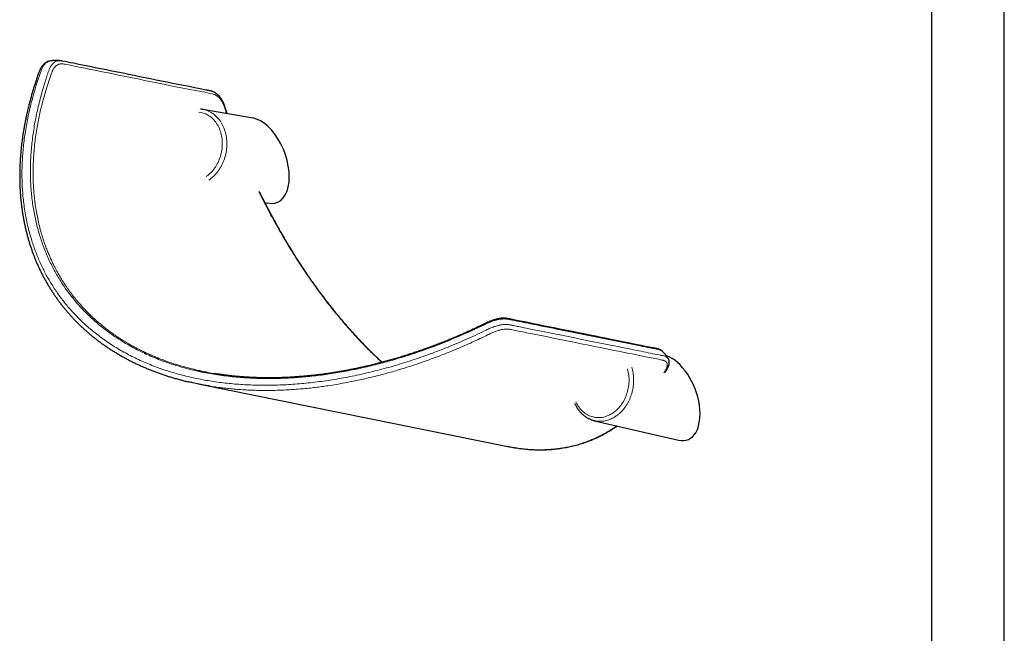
# Model space of a CAD drawing. Header units: millimetres. Extents: x 8 to 2417, y 12 to 2366.
# Tile 19 of 26: x 1995 to 2291, y 570 to 754. Entities that reach past the tile are written whole.
import ezdxf

# ---------------------------------------------------------------- set-up
doc = ezdxf.new("R2010")
doc.units = ezdxf.units.MM

msp = doc.modelspace()

# ---------------------------------------------------------------- linework, layer by layer
at = {"color": 7, "linetype": 'Continuous', "lineweight": 30}
for p, q in [((2269.37, 1155.41), (2269.37, 412.3)), ((2291.27, 412.3), (2291.27, 1153.46)), ((2003.94, 742.01), (2003.92, 742.01)), ((2049.77, 727.39), (2049.78, 727.39)), ((2064.9, 724.8), (2049.78, 727.39)), ((2056.97, 726.16), (2056.83, 726.57)), ((2057.18, 726.12), (2057.01, 726.6)), ((2068.48, 699.4), (2069.35, 699.2)), ((2048.41, 644.69), (2141.69, 625.88)), ((2167.81, 633.64), (2193.09, 627.77))]:
    msp.add_line(p, q, dxfattribs=at)
at = {"color": 252, "linetype": 'Continuous', "lineweight": 0, "flags": 128}
for points in [[(2049.78, 727.39), (2049.98, 727.35), (2050.38, 727.26), (2050.77, 727.15), (2051.16, 727.01), (2051.54, 726.86), (2051.91, 726.68), (2052.28, 726.48), (2052.63, 726.26), (2052.98, 726.03), (2053.31, 725.77), (2053.64, 725.49), (2053.95, 725.2), (2054.25, 724.88), (2054.54, 724.55), (2054.82, 724.21), (2055.08, 723.84), (2055.33, 723.46), (2055.56, 723.07), (2055.77, 722.67), (2055.98, 722.25), (2056.16, 721.81), (2056.33, 721.37), (2056.48, 720.92), (2056.61, 720.45), (2056.73, 719.98), (2056.83, 719.5), (2056.91, 719.02), (2056.97, 718.53), (2057.02, 718.03), (2057.05, 717.53), (2057.05, 717.03), (2057.05, 716.52), (2057.02, 716.01), (2056.97, 715.51), (2056.91, 715), (2056.83, 714.5), (2056.73, 714), (2056.61, 713.5), (2056.47, 713.01), (2056.32, 712.53), (2056.15, 712.05), (2055.97, 711.58), (2055.76, 711.12), (2055.55, 710.67), (2055.31, 710.23), (2055.07, 709.8), (2054.81, 709.38), (2054.53, 708.97), (2054.24, 708.58), (2053.94, 708.21), (2053.62, 707.85), (2053.3, 707.5), (2052.96, 707.17), (2052.62, 706.86), (2052.26, 706.57), (2051.89, 706.3), (2051.62, 706.1)], [(2050.85, 707.18), (2050.93, 707.24), (2051.28, 707.5), (2051.62, 707.78), (2051.95, 708.08), (2052.27, 708.39), (2052.58, 708.72), (2052.88, 709.07), (2053.16, 709.43), (2053.43, 709.81), (2053.69, 710.2), (2053.94, 710.6), (2054.17, 711.01), (2054.38, 711.44), (2054.58, 711.87), (2054.77, 712.32), (2054.94, 712.77), (2055.09, 713.23), (2055.22, 713.7), (2055.34, 714.17), (2055.44, 714.64), (2055.52, 715.12), (2055.59, 715.6), (2055.63, 716.09), (2055.66, 716.57), (2055.67, 717.05), (2055.66, 717.53), (2055.63, 718.01), (2055.59, 718.48), (2055.53, 718.95), (2055.45, 719.41), (2055.35, 719.87), (2055.23, 720.31), (2055.1, 720.75), (2054.95, 721.18), (2054.78, 721.6), (2054.6, 722.01), (2054.4, 722.4), (2054.18, 722.78), (2053.96, 723.15), (2053.71, 723.5), (2053.45, 723.84), (2053.18, 724.16), (2052.9, 724.46), (2052.6, 724.74), (2052.29, 725.01), (2051.97, 725.26), (2051.64, 725.49), (2051.3, 725.69)], [(2162.2, 639.34), (2162.28, 639.15), (2162.48, 638.76), (2162.7, 638.38), (2162.93, 638.01), (2163.17, 637.66), (2163.43, 637.33), (2163.7, 637.01), (2163.98, 636.71), (2164.28, 636.42), (2164.58, 636.16), (2164.9, 635.91), (2165.23, 635.68), (2165.57, 635.48), (2165.91, 635.29), (2166.27, 635.12), (2166.63, 634.97), (2167, 634.85), (2167.38, 634.75), (2167.76, 634.67), (2168.14, 634.61), (2168.53, 634.57), (2168.92, 634.55), (2169.31, 634.56), (2169.7, 634.59), (2170.09, 634.64), (2170.48, 634.72), (2170.87, 634.81), (2171.26, 634.93), (2171.65, 635.07), (2172.03, 635.23), (2172.4, 635.41), (2172.77, 635.61), (2173.13, 635.83), (2173.49, 636.07), (2173.84, 636.33), (2174.18, 636.61), (2174.5, 636.9), (2174.82, 637.22), (2175.13, 637.55), (2175.43, 637.89), (2175.71, 638.25), (2175.98, 638.63), (2176.24, 639.02), (2176.49, 639.42), (2176.72, 639.83), (2176.93, 640.25), (2177.13, 640.69), (2177.31, 641.13), (2177.48, 641.58), (2177.63, 642.04), (2177.77, 642.51), (2177.88, 642.98), (2177.98, 643.45), (2178.06, 643.93), (2178.13, 644.41), (2178.17, 644.89), (2178.2, 645.37), (2178.21, 645.85), (2178.2, 646.33), (2178.18, 646.8), (2178.13, 647.27), (2178.07, 647.74), (2177.99, 648.2), (2177.89, 648.66), (2177.78, 649.1), (2177.72, 649.28)]]:
    msp.add_lwpolyline(points, dxfattribs=at)
at = {"color": 252, "linetype": 'Continuous', "lineweight": 0}
msp.add_arc((2047.87, 719.78), 6.84, 59.8546, 83.7939, dxfattribs=at)
at = {"color": 7, "linetype": 'Continuous', "lineweight": 30}
for centre, end_param in [((2067.29, 711.97), 5.9618), ((2191.04, 640.53), 5.861205)]:
    msp.add_ellipse(centre, major_axis=(-4.87, 12.62), ratio=0.558001, start_param=2.779543, end_param=end_param, dxfattribs=at)
for points, knots in [([(2003.85, 741.99), (2003.83, 741.99), (2003.73, 741.98), (2003.55, 741.94), (2003.29, 741.87), (2003.05, 741.77), (2002.82, 741.67), (2002.59, 741.54), (2002.36, 741.39), (2002.14, 741.22), (2001.92, 741.04), (2001.72, 740.83), (2001.52, 740.61), (2001.33, 740.38), (2001.15, 740.12), (2000.99, 739.86), (2000.84, 739.59), (2000.71, 739.31), (2000.59, 739.03), (2000.46, 738.69), (2000.31, 738.27), (2000.04, 737.52), (1999.68, 736.45), (1999.24, 735.11), (1998.82, 733.77), (1998.42, 732.43), (1998.04, 731.09), (1997.68, 729.76), (1997.34, 728.43), (1997.02, 727.11), (1996.72, 725.79), (1996.44, 724.48), (1996.18, 723.17), (1995.94, 721.87), (1995.72, 720.57), (1995.52, 719.28), (1995.34, 717.99), (1995.18, 716.71), (1995.05, 715.44), (1994.93, 714.17), (1994.83, 712.91), (1994.75, 711.66), (1994.69, 710.42), (1994.65, 709.18), (1994.63, 707.94), (1994.63, 706.72), (1994.65, 705.5), (1994.69, 704.29), (1994.75, 703.08), (1994.82, 701.89), (1994.92, 700.7), (1995.04, 699.53), (1995.17, 698.36), (1995.33, 697.2), (1995.5, 696.05), (1995.69, 694.91), (1995.9, 693.78), (1996.13, 692.66), (1996.38, 691.55), (1996.64, 690.45), (1996.92, 689.36), (1997.22, 688.28), (1997.54, 687.21), (1997.88, 686.15), (1998.24, 685.1), (1998.61, 684.06), (1999, 683.04), (1999.41, 682.02), (1999.83, 681.02), (2000.27, 680.02), (2000.73, 679.04), (2001.21, 678.07), (2001.71, 677.1), (2002.22, 676.15), (2002.75, 675.21), (2003.29, 674.28), (2003.85, 673.37), (2004.43, 672.46), (2005.02, 671.57), (2005.63, 670.69), (2006.25, 669.83), (2006.89, 668.98), (2007.54, 668.14), (2008.22, 667.31), (2008.9, 666.49), (2009.6, 665.69), (2010.32, 664.9), (2011.05, 664.12), (2011.8, 663.35), (2012.56, 662.59), (2013.34, 661.85), (2014.13, 661.12), (2014.94, 660.41), (2015.76, 659.71), (2016.6, 659.02), (2017.45, 658.34), (2018.31, 657.68), (2019.19, 657.03), (2020.08, 656.39), (2020.99, 655.77), (2021.91, 655.16), (2022.84, 654.57), (2023.79, 653.99), (2024.74, 653.42), (2025.71, 652.87), (2026.7, 652.33), (2027.69, 651.81), (2028.7, 651.3), (2029.72, 650.8), (2030.76, 650.32), (2031.8, 649.85), (2032.86, 649.4), (2033.93, 648.96), (2035.01, 648.54), (2036.11, 648.13), (2037.22, 647.73), (2038.34, 647.35), (2039.48, 646.98), (2040.62, 646.63), (2041.78, 646.29), (2042.94, 645.97), (2044.12, 645.66), (2044.98, 645.45), (2045.45, 645.34), (2045.51, 645.32)], [0, 0, 0, 0, 0.00037, 0.002772, 0.005093, 0.007346, 0.0095, 0.011865, 0.014261, 0.016683, 0.019127, 0.021584, 0.024046, 0.026505, 0.028964, 0.031467, 0.033955, 0.036123, 0.038324, 0.041009, 0.044272, 0.04836, 0.059195, 0.070009, 0.080795, 0.091551, 0.102275, 0.112965, 0.123621, 0.134241, 0.144824, 0.155368, 0.165873, 0.176337, 0.186765, 0.197179, 0.207544, 0.217861, 0.228135, 0.238368, 0.248563, 0.258721, 0.268848, 0.278944, 0.289013, 0.299058, 0.309082, 0.319062, 0.328994, 0.338886, 0.348741, 0.358563, 0.368355, 0.378115, 0.387805, 0.397477, 0.40712, 0.416727, 0.426289, 0.435796, 0.445277, 0.454763, 0.464203, 0.473602, 0.482963, 0.492289, 0.501582, 0.510847, 0.520087, 0.529304, 0.538503, 0.547685, 0.556855, 0.566016, 0.575103, 0.584167, 0.593233, 0.602283, 0.611305, 0.620286, 0.629212, 0.63811, 0.647027, 0.655923, 0.664803, 0.673667, 0.682521, 0.691365, 0.700204, 0.70903, 0.717841, 0.72664, 0.735429, 0.744213, 0.752993, 0.761776, 0.770502, 0.779246, 0.788013, 0.796787, 0.80555, 0.814283, 0.822973, 0.831637, 0.840378, 0.849109, 0.857835, 0.866557, 0.875279, 0.884004, 0.892732, 0.901468, 0.910214, 0.918973, 0.927748, 0.936541, 0.945356, 0.954196, 0.963025, 0.971863, 0.980728, 0.989613, 0.998512, 1, 1, 1, 1]), ([(2006.88, 742.04), (2006.86, 742.05), (2006.8, 742.05), (2006.69, 742.06), (2006.55, 742.08), (2006.4, 742.09), (2006.21, 742.1), (2005.99, 742.11), (2005.75, 742.12), (2005.55, 742.12), (2005.37, 742.12), (2005.19, 742.11), (2004.99, 742.11), (2004.81, 742.1), (2004.65, 742.09), (2004.48, 742.07), (2004.27, 742.05), (2004.09, 742.03), (2003.97, 742.02), (2003.94, 742.01)], [0, 0, 0, 0, 0.018681, 0.066357, 0.106438, 0.162551, 0.223835, 0.301987, 0.391891, 0.461924, 0.513118, 0.572373, 0.642829, 0.713364, 0.755356, 0.809865, 0.881324, 0.969677, 1, 1, 1, 1]), ([(2057.02, 726.61), (2056.96, 726.8), (2056.8, 727.25), (2056.59, 727.87), (2056.42, 728.41), (2056.27, 728.81), (2056.13, 729.14), (2055.99, 729.47), (2055.83, 729.79), (2055.66, 730.1), (2055.48, 730.4), (2055.29, 730.69), (2055.09, 730.96), (2054.89, 731.22), (2054.67, 731.47), (2054.44, 731.7), (2054.21, 731.91), (2053.97, 732.11), (2053.72, 732.28), (2053.47, 732.44), (2053.22, 732.57), (2052.96, 732.69), (2052.71, 732.79), (2052.49, 732.85), (2052.26, 732.92), (2052, 732.98), (2051.69, 733.04), (2051.38, 733.1), (2051.11, 733.14), (2050.87, 733.19), (2041.85, 735.01), (2028.62, 737.68), (2014.01, 740.63), (2008.58, 741.72), (2007.31, 741.98), (2007.14, 742.01), (2007, 742.02), (2006.92, 742.03)], [0, 0, 0, 0, 0.0073839, 0.0168596, 0.023401, 0.0276223, 0.0321235, 0.0365761, 0.0410407, 0.0455253, 0.0500279, 0.0545612, 0.0591178, 0.0636965, 0.068294, 0.0729052, 0.0775303, 0.0820764, 0.0865486, 0.0910319, 0.0955311, 0.1000522, 0.1046023, 0.1081595, 0.1115163, 0.1168129, 0.1224021, 0.1284397, 0.13486, 0.1389393, 0.1430846, 0.6640822, 0.9245978, 0.9909162, 0.993143, 0.9955337, 1, 1, 1, 1]), ([(2049.77, 727.39), (2049.7, 727.4), (2049.51, 727.43), (2049.29, 727.46), (2049.14, 727.47), (2049.12, 727.47)], [0, 0, 0, 0, 0.314396, 0.918792, 1, 1, 1, 1]), ([(2070.6, 695.1), (2070.19, 695.87), (2069.36, 697.43), (2068.14, 699.8), (2067.27, 701.55), (2066.81, 702.5), (2066.73, 702.65)], [0, 0, 0, 0, 0.309917, 0.623696, 0.94136, 1, 1, 1, 1]), ([(2070.73, 695.13), (2070.53, 695.5), (2070.16, 696.2), (2069.62, 697.22), (2069.12, 698.17), (2068.67, 699.04), (2068.26, 699.83), (2067.9, 700.54), (2067.58, 701.17), (2067.3, 701.73), (2067.09, 702.15), (2066.98, 702.39), (2066.94, 702.47)], [0, 0, 0, 0, 0.150402, 0.290231, 0.419493, 0.538192, 0.64633, 0.742259, 0.828, 0.903546, 0.968885, 1, 1, 1, 1]), ([(2103.81, 651.22), (2103.64, 651.37), (2103.17, 651.81), (2102.39, 652.54), (2101.48, 653.42), (2100.56, 654.31), (2099.65, 655.22), (2098.75, 656.14), (2097.84, 657.08), (2096.95, 658.03), (2096.05, 658.99), (2095.16, 659.97), (2094.27, 660.96), (2093.39, 661.97), (2092.5, 662.99), (2091.63, 664.02), (2090.75, 665.07), (2089.88, 666.13), (2089.02, 667.2), (2088.16, 668.29), (2087.3, 669.39), (2086.45, 670.51), (2085.61, 671.63), (2084.77, 672.77), (2083.93, 673.92), (2083.1, 675.08), (2082.28, 676.26), (2081.46, 677.45), (2080.65, 678.64), (2079.84, 679.86), (2079.04, 681.08), (2078.25, 682.31), (2077.46, 683.56), (2076.67, 684.82), (2075.9, 686.09), (2075.13, 687.37), (2074.36, 688.67), (2073.61, 689.97), (2072.86, 691.28), (2072.12, 692.6), (2071.41, 693.89), (2070.95, 694.74), (2070.74, 695.14)], [0, 0, 0, 0, 0.01313, 0.037196, 0.061331, 0.085529, 0.109783, 0.134084, 0.158426, 0.182813, 0.207204, 0.231717, 0.256285, 0.280915, 0.305616, 0.330397, 0.355269, 0.380139, 0.405099, 0.430185, 0.455361, 0.480593, 0.505844, 0.531087, 0.556549, 0.582115, 0.607734, 0.633414, 0.659165, 0.684996, 0.710914, 0.736929, 0.76305, 0.789285, 0.815645, 0.842137, 0.868773, 0.895391, 0.922071, 0.948899, 0.975867, 1, 1, 1, 1]), ([(2188.28, 654.53), (2188.26, 654.55), (2188.19, 654.62), (2188.05, 654.72), (2187.87, 654.85), (2187.67, 654.97), (2187.45, 655.07), (2187.22, 655.16), (2186.98, 655.24), (2186.71, 655.31), (2186.4, 655.37), (2186.08, 655.43), (2185.74, 655.5), (2176.23, 657.43), (2162.47, 660.19), (2148.28, 663.05), (2143.08, 664.1), (2142.32, 664.26), (2142.01, 664.32), (2141.74, 664.38), (2141.48, 664.42), (2141.22, 664.46), (2140.95, 664.49), (2140.66, 664.5), (2140.36, 664.51), (2140.05, 664.5), (2139.72, 664.47), (2139.39, 664.43), (2139.05, 664.38), (2138.71, 664.31), (2138.36, 664.24), (2138.01, 664.15), (2137.67, 664.05), (2137.32, 663.94), (2136.97, 663.82), (2136.62, 663.69), (2136.28, 663.55), (2135.94, 663.41), (2135.6, 663.26), (2135.24, 663.09), (2134.83, 662.89), (2134.28, 662.62), (2133.56, 662.27), (2132.5, 661.77), (2131.2, 661.15), (2129.69, 660.47), (2128.19, 659.8), (2126.69, 659.15), (2125.18, 658.51), (2123.67, 657.89), (2122.17, 657.28), (2120.66, 656.7), (2119.16, 656.12), (2117.65, 655.57), (2116.15, 655.03), (2114.64, 654.51), (2113.14, 654), (2111.64, 653.51), (2110.14, 653.04), (2108.65, 652.58), (2107.16, 652.14), (2105.67, 651.72), (2104.19, 651.31), (2102.7, 650.92), (2101.22, 650.55), (2099.75, 650.19), (2098.27, 649.85), (2096.8, 649.53), (2095.33, 649.22), (2093.87, 648.93), (2092.41, 648.66), (2090.96, 648.4), (2089.52, 648.16), (2088.08, 647.94), (2086.64, 647.73), (2085.21, 647.54), (2083.79, 647.37), (2082.38, 647.21), (2080.97, 647.07), (2079.57, 646.95), (2078.18, 646.84), (2076.79, 646.75), (2075.42, 646.67), (2074.04, 646.61), (2072.68, 646.57), (2071.33, 646.54), (2069.98, 646.53), (2068.64, 646.54), (2067.32, 646.56), (2066, 646.6), (2064.69, 646.65), (2063.38, 646.72), (2062.09, 646.81), (2060.8, 646.91), (2059.52, 647.02), (2058.26, 647.16), (2057, 647.3), (2055.75, 647.47), (2054.51, 647.65), (2053.67, 647.78), (2053.23, 647.85), (2053.21, 647.86)], [0, 0, 0, 0, 0.00067, 0.002622, 0.004617, 0.00666, 0.008751, 0.010879, 0.013047, 0.015452, 0.018245, 0.021512, 0.024675, 0.028583, 0.298404, 0.429473, 0.445667, 0.449684, 0.452305, 0.454798, 0.457129, 0.459339, 0.461459, 0.463738, 0.46595, 0.468293, 0.470629, 0.472956, 0.475277, 0.477592, 0.479898, 0.482155, 0.484391, 0.486611, 0.488819, 0.49102, 0.493221, 0.495339, 0.497412, 0.499668, 0.502203, 0.505266, 0.510051, 0.515959, 0.525436, 0.534889, 0.544314, 0.55371, 0.563075, 0.57241, 0.581712, 0.590983, 0.60022, 0.609423, 0.618592, 0.627723, 0.636846, 0.645925, 0.654962, 0.663959, 0.67292, 0.681846, 0.690741, 0.699606, 0.708445, 0.717261, 0.726054, 0.734829, 0.743572, 0.752265, 0.760922, 0.769546, 0.77814, 0.786708, 0.795251, 0.80373, 0.812198, 0.820645, 0.829062, 0.837439, 0.845766, 0.854063, 0.862376, 0.870648, 0.878883, 0.887084, 0.895253, 0.903393, 0.911508, 0.919601, 0.927673, 0.935729, 0.94377, 0.9518, 0.959822, 0.967772, 0.975714, 0.983661, 0.991595, 0.999504, 1, 1, 1, 1]), ([(2189.97, 652.42), (2189.94, 652.48), (2189.87, 652.58), (2189.78, 652.72), (2189.7, 652.84), (2189.63, 652.94), (2189.56, 653.04), (2189.48, 653.15), (2189.39, 653.26), (2189.31, 653.37), (2189.23, 653.47), (2189.15, 653.58), (2189.04, 653.71), (2188.93, 653.84), (2188.82, 653.96), (2188.72, 654.07), (2188.61, 654.19), (2188.48, 654.32), (2188.38, 654.43), (2188.32, 654.49), (2188.31, 654.5)], [0, 0, 0, 0, 0.070746, 0.139757, 0.186923, 0.227017, 0.274444, 0.329067, 0.38127, 0.434831, 0.477129, 0.528292, 0.59322, 0.664258, 0.72568, 0.772677, 0.828574, 0.904051, 0.984593, 1, 1, 1, 1]), ([(2189.64, 649.76), (2189.61, 649.67), (2189.54, 649.48), (2189.38, 649.18), (2189.22, 648.89), (2189.04, 648.57), (2188.87, 648.27), (2188.75, 648.07), (2188.7, 647.98)], [0, 0, 0, 0, 0.160445, 0.331142, 0.49545, 0.652025, 0.854626, 1, 1, 1, 1]), ([(2189.1, 648.14), (2189.11, 648.15), (2189.19, 648.29), (2189.34, 648.56), (2189.57, 648.96), (2189.79, 649.37), (2189.92, 649.64), (2189.98, 649.78)], [0, 0, 0, 0, 0.013406, 0.253676, 0.498393, 0.747373, 1, 1, 1, 1]), ([(2189.98, 649.78), (2189.97, 649.77), (2189.97, 649.75), (2189.91, 649.74), (2189.8, 649.74), (2189.69, 649.75), (2189.64, 649.76)], [0, 0, 0, 0, 0.157815, 0.437949, 0.718263, 1, 1, 1, 1]), ([(2189.98, 649.78), (2190, 649.82), (2190.06, 649.94), (2190.13, 650.13), (2190.21, 650.36), (2190.27, 650.6), (2190.31, 650.84), (2190.33, 651.08), (2190.32, 651.31), (2190.3, 651.54), (2190.26, 651.76), (2190.19, 651.97), (2190.11, 652.17), (2190.04, 652.32), (2189.98, 652.4), (2189.97, 652.43)], [0, 0, 0, 0, 0.050294, 0.131269, 0.2112, 0.302598, 0.391859, 0.479101, 0.565204, 0.648114, 0.730024, 0.811052, 0.891372, 0.971194, 1, 1, 1, 1]), ([(2046.97, 649.12), (2047.18, 649.07), (2047.9, 648.9), (2049.15, 648.62), (2050.94, 648.26), (2052.3, 648), (2053.15, 647.87), (2053.22, 647.86)], [0, 0, 0, 0, 0.103653, 0.352822, 0.602083, 0.965708, 1, 1, 1, 1]), ([(2051.96, 644.05), (2051.5, 644.12), (2050.4, 644.3), (2048.68, 644.63), (2046.99, 644.98), (2045.95, 645.22), (2045.52, 645.32)], [0, 0, 0, 0, 0.209603, 0.503936, 0.798251, 1, 1, 1, 1]), ([(2161.82, 638.94), (2161.87, 638.82), (2161.98, 638.57), (2162.17, 638.19), (2162.39, 637.8), (2162.62, 637.43), (2162.86, 637.07), (2163.12, 636.73), (2163.38, 636.39), (2163.67, 636.08), (2163.96, 635.78), (2164.26, 635.5), (2164.58, 635.23), (2164.9, 634.98), (2165.23, 634.75), (2165.58, 634.53), (2165.93, 634.34), (2166.29, 634.16), (2166.65, 634), (2167.02, 633.86), (2167.4, 633.74), (2167.66, 633.67), (2167.8, 633.64), (2167.81, 633.64)], [0, 0, 0, 0, 0.043785, 0.094519, 0.145217, 0.195873, 0.24648, 0.297033, 0.347524, 0.397948, 0.448301, 0.498576, 0.548772, 0.598887, 0.648919, 0.698871, 0.748745, 0.798547, 0.848284, 0.897963, 0.947595, 0.997191, 1, 1, 1, 1]), ([(2143.78, 625.51), (2143.96, 625.48), (2144.45, 625.4), (2145.24, 625.29), (2146.17, 625.17), (2147.1, 625.08), (2148.02, 625), (2148.94, 624.94), (2149.86, 624.9), (2150.78, 624.88), (2151.69, 624.88), (2152.59, 624.89), (2153.5, 624.92), (2154.39, 624.97), (2155.29, 625.04), (2156.18, 625.13), (2157.06, 625.24), (2157.95, 625.37), (2158.82, 625.51), (2159.69, 625.67), (2160.55, 625.85), (2161.41, 626.05), (2162.27, 626.27), (2163.11, 626.51), (2163.96, 626.76), (2164.79, 627.04), (2165.62, 627.33), (2166.44, 627.64), (2167.26, 627.97), (2168.07, 628.32), (2168.88, 628.69), (2169.68, 629.08), (2170.47, 629.49), (2171.25, 629.91), (2172.03, 630.36), (2172.8, 630.82), (2173.56, 631.3), (2174.18, 631.71), (2174.55, 631.96), (2174.66, 632.05)], [0, 0, 0, 0, 0.015025, 0.041526, 0.06802, 0.094507, 0.121248, 0.148033, 0.174873, 0.201774, 0.228745, 0.255795, 0.282946, 0.310009, 0.337224, 0.364558, 0.39198, 0.419457, 0.446954, 0.474443, 0.502064, 0.529868, 0.557718, 0.585623, 0.613592, 0.641635, 0.669762, 0.697982, 0.726307, 0.754745, 0.783307, 0.812002, 0.840843, 0.869855, 0.898672, 0.927682, 0.956871, 0.986224, 1, 1, 1, 1]), ([(2141.69, 625.88), (2141.83, 625.86), (2142.48, 625.72), (2143.14, 625.6), (2143.66, 625.52), (2143.69, 625.52)], [0, 0, 0, 0, 0.2062331, 0.9626065, 1, 1, 1, 1])]:
    msp.add_open_spline(points, degree=3, knots=knots, dxfattribs=at)
at = {"color": 252, "linetype": 'Continuous', "lineweight": 0}
for points, knots in [([(2003.92, 742.01), (2003.82, 741.99), (2003.59, 741.95), (2003.26, 741.83), (2002.92, 741.65), (2002.6, 741.41), (2002.29, 741.13), (2002, 740.79), (2001.74, 740.43), (2001.51, 740.03), (2001.32, 739.6), (2001.14, 739.16), (2000.97, 738.7), (2000.72, 737.99), (2000.4, 737.07), (1999.87, 735.48), (1999.26, 733.52), (1998.59, 731.16), (1997.98, 728.85), (1997.44, 726.54), (1996.95, 724.23), (1996.53, 721.92), (1996.16, 719.62), (1995.86, 717.32), (1995.62, 715.02), (1995.45, 712.69), (1995.34, 710.34), (1995.3, 708), (1995.34, 705.7), (1995.44, 703.44), (1995.61, 701.21), (1995.86, 699), (1996.17, 696.81), (1996.55, 694.62), (1997.01, 692.47), (1997.54, 690.35), (1998.11, 688.37), (1998.71, 686.52), (1999.32, 684.8), (1999.98, 683.11), (2000.7, 681.43), (2001.45, 679.82), (2002.24, 678.26), (2003.05, 676.76), (2003.91, 675.29), (2004.82, 673.84), (2005.77, 672.41), (2006.76, 671.01), (2007.8, 669.64), (2008.89, 668.3), (2010.02, 666.98), (2011.2, 665.7), (2012.42, 664.44), (2013.72, 663.18), (2015.11, 661.92), (2016.59, 660.66), (2018.13, 659.45), (2019.74, 658.25), (2021.44, 657.07), (2023.23, 655.91), (2025.07, 654.81), (2026.96, 653.76), (2028.91, 652.75), (2030.9, 651.81), (2032.92, 650.92), (2035.02, 650.08), (2037.21, 649.27), (2039.48, 648.52), (2041.8, 647.82), (2044.09, 647.21), (2046.34, 646.67), (2048.56, 646.2), (2050.81, 645.78), (2053.08, 645.41), (2055.39, 645.1), (2057.71, 644.84), (2060.04, 644.63), (2062.42, 644.47), (2064.85, 644.36), (2067.35, 644.31), (2069.86, 644.31), (2072.41, 644.36), (2074.99, 644.47), (2077.61, 644.64), (2080.24, 644.86), (2082.88, 645.14), (2085.53, 645.47), (2088.18, 645.86), (2090.82, 646.29), (2093.48, 646.78), (2096.19, 647.33), (2098.93, 647.94), (2101.67, 648.6), (2104.43, 649.32), (2107.19, 650.09), (2109.97, 650.92), (2112.75, 651.81), (2115.51, 652.74), (2118.27, 653.72), (2121, 654.75), (2123.69, 655.81), (2126.36, 656.91), (2129.08, 658.08), (2131.84, 659.33), (2133.9, 660.3), (2135.22, 660.94), (2135.81, 661.22), (2136.39, 661.49), (2136.98, 661.74), (2137.58, 661.96), (2138.17, 662.15), (2138.75, 662.3), (2139.32, 662.43), (2139.88, 662.53), (2140.42, 662.59), (2140.93, 662.62), (2141.42, 662.62), (2141.88, 662.59), (2142.31, 662.52), (2142.72, 662.44), (2143.11, 662.35), (2143.87, 662.19), (2145.55, 661.86), (2155.26, 659.88), (2167.53, 657.41), (2180.67, 654.79), (2185.79, 653.72), (2187.99, 653.3), (2188.42, 653.23), (2188.83, 653.14), (2189.2, 653.03), (2189.51, 652.88), (2189.74, 652.71), (2189.89, 652.56), (2189.95, 652.45), (2189.97, 652.42)], [0, 0, 0, 0, 0.001683, 0.003623, 0.005557, 0.007492, 0.009434, 0.011376, 0.01331, 0.015027, 0.016748, 0.018476, 0.020206, 0.021932, 0.026313, 0.030402, 0.039478, 0.047957, 0.056438, 0.064919, 0.073398, 0.081918, 0.090438, 0.09888, 0.107322, 0.116078, 0.124836, 0.133593, 0.142348, 0.150831, 0.159316, 0.167801, 0.176284, 0.184823, 0.193362, 0.201793, 0.210225, 0.217319, 0.224416, 0.231514, 0.238611, 0.245705, 0.252332, 0.25896, 0.265588, 0.272215, 0.278842, 0.285471, 0.2921, 0.298727, 0.305354, 0.311984, 0.318613, 0.32524, 0.332491, 0.339745, 0.346998, 0.354249, 0.361968, 0.369689, 0.37741, 0.385129, 0.392913, 0.400698, 0.408353, 0.416008, 0.424156, 0.432308, 0.44046, 0.448608, 0.456064, 0.463524, 0.470983, 0.47844, 0.485951, 0.493461, 0.500865, 0.508268, 0.516062, 0.523858, 0.531654, 0.539448, 0.547476, 0.555506, 0.563537, 0.571565, 0.579645, 0.587725, 0.595701, 0.603677, 0.612024, 0.620375, 0.628725, 0.637073, 0.645618, 0.654164, 0.662709, 0.671294, 0.679881, 0.688467, 0.69692, 0.705375, 0.713829, 0.722906, 0.731983, 0.733878, 0.735778, 0.737675, 0.739564, 0.741448, 0.743345, 0.745249, 0.747152, 0.74905, 0.750944, 0.752845, 0.754745, 0.75664, 0.75856, 0.760484, 0.762409, 0.764334, 0.772052, 0.787487, 0.909915, 0.95585, 0.984442, 0.986641, 0.988848, 0.991049, 0.993241, 0.995427, 0.997338, 0.999256, 1, 1, 1, 1]), ([(2188.31, 654.5), (2188.3, 654.5), (2188.24, 654.57), (2188.09, 654.68), (2187.84, 654.83), (2187.48, 654.96), (2187, 655.08), (2186.41, 655.21), (2185.8, 655.33), (2185.17, 655.44), (2183.74, 655.72), (2174.57, 657.6), (2162.49, 659.99), (2149.7, 662.6), (2144.73, 663.58), (2142.66, 664.01), (2142.25, 664.1), (2141.82, 664.18), (2141.36, 664.24), (2140.88, 664.27), (2140.37, 664.27), (2139.85, 664.24), (2139.31, 664.17), (2138.75, 664.07), (2138.18, 663.94), (2137.59, 663.77), (2136.99, 663.58), (2136.4, 663.36), (2135.83, 663.12), (2135.26, 662.86), (2134.7, 662.59), (2133.58, 662.05), (2131.89, 661.25), (2129.61, 660.21), (2127.08, 659.09), (2124.29, 657.92), (2121.23, 656.69), (2118.15, 655.53), (2115.05, 654.43), (2111.93, 653.39), (2109.06, 652.5), (2106.45, 651.73), (2104.08, 651.08), (2101.71, 650.47), (2099.29, 649.88), (2096.81, 649.33), (2094.27, 648.81), (2091.74, 648.33), (2089.25, 647.92), (2086.82, 647.55), (2084.44, 647.24), (2082.06, 646.97), (2079.69, 646.75), (2077.33, 646.57), (2074.97, 646.44), (2072.62, 646.35), (2070.28, 646.32), (2067.96, 646.33), (2065.64, 646.39), (2063.34, 646.49), (2060.99, 646.65), (2058.58, 646.88), (2056.12, 647.17), (2053.69, 647.52), (2051.25, 647.93), (2048.81, 648.42), (2046.38, 648.98), (2043.99, 649.6), (2041.89, 650.22), (2040.08, 650.8), (2038.54, 651.33), (2036.78, 651.98), (2034.82, 652.77), (2032.77, 653.66), (2030.87, 654.57), (2029.1, 655.48), (2027.38, 656.43), (2025.69, 657.42), (2024.03, 658.48), (2022.38, 659.59), (2020.75, 660.78), (2019.18, 662), (2017.65, 663.28), (2016.18, 664.6), (2014.76, 665.96), (2013.41, 667.35), (2012.09, 668.8), (2010.8, 670.33), (2009.55, 671.92), (2008.37, 673.54), (2007.26, 675.19), (2006.23, 676.84), (2005.27, 678.51), (2004.37, 680.2), (2003.53, 681.93), (2002.74, 683.69), (2002.02, 685.47), (2001.36, 687.27), (2000.75, 689.11), (2000.19, 691), (1999.69, 692.94), (1999.24, 694.91), (1998.85, 696.93), (1998.52, 699.02), (1998.26, 701.16), (1998.06, 703.32), (1997.92, 705.49), (1997.86, 707.69), (1997.86, 709.89), (1997.92, 712.09), (1998.05, 714.33), (1998.24, 716.6), (1998.51, 718.92), (1998.84, 721.24), (1999.23, 723.57), (1999.69, 725.9), (2000.21, 728.23), (2000.8, 730.57), (2001.44, 732.9), (2002, 734.74), (2002.43, 736.12), (2002.71, 737.02), (2003, 737.92), (2003.3, 738.79), (2003.58, 739.52), (2003.84, 740.08), (2004.08, 740.49), (2004.34, 740.86), (2004.62, 741.18), (2004.92, 741.46), (2005.23, 741.68), (2005.55, 741.86), (2005.89, 741.98), (2006.24, 742.05), (2006.58, 742.07), (2006.81, 742.04), (2006.92, 742.03)], [0, 0, 0, 0, 0.000148, 0.002062, 0.003976, 0.005883, 0.008956, 0.012032, 0.015113, 0.018196, 0.021276, 0.036678, 0.159159, 0.205014, 0.232579, 0.234694, 0.236815, 0.238932, 0.241041, 0.243145, 0.245077, 0.247016, 0.248955, 0.250886, 0.252821, 0.254763, 0.256705, 0.258639, 0.260493, 0.26235, 0.264212, 0.266071, 0.27353, 0.281, 0.288471, 0.29831, 0.30815, 0.317989, 0.327829, 0.33767, 0.34751, 0.35489, 0.362272, 0.369654, 0.377034, 0.384895, 0.392758, 0.400621, 0.408482, 0.415864, 0.423248, 0.430632, 0.438013, 0.445396, 0.452781, 0.460166, 0.467548, 0.474932, 0.482318, 0.489704, 0.497087, 0.505184, 0.513285, 0.521386, 0.529483, 0.537898, 0.546316, 0.554735, 0.563149, 0.568813, 0.574478, 0.580142, 0.588481, 0.59682, 0.603987, 0.611157, 0.618329, 0.6255, 0.632667, 0.640188, 0.647712, 0.655236, 0.662757, 0.670339, 0.677921, 0.685383, 0.692846, 0.700752, 0.708661, 0.71657, 0.724477, 0.732071, 0.739667, 0.747264, 0.754858, 0.762505, 0.770152, 0.777694, 0.785236, 0.793156, 0.801078, 0.809001, 0.816921, 0.825318, 0.833717, 0.842116, 0.850512, 0.858962, 0.867412, 0.875755, 0.884097, 0.892821, 0.901547, 0.910273, 0.918996, 0.927718, 0.936443, 0.945169, 0.953895, 0.962617, 0.965933, 0.969251, 0.972568, 0.975881, 0.979191, 0.981094, 0.983003, 0.984914, 0.986817, 0.988718, 0.990625, 0.992532, 0.994433, 0.996358, 0.998288, 1, 1, 1, 1]), ([(2056.83, 726.57), (2056.71, 726.91), (2056.54, 727.41), (2056.31, 728.08), (2056.16, 728.53), (2056, 728.9), (2055.83, 729.27), (2055.62, 729.66), (2055.4, 730.02), (2055.14, 730.4), (2054.86, 730.74), (2054.54, 731.08), (2054.27, 731.31), (2053.96, 731.54), (2053.67, 731.71), (2053.38, 731.84), (2053.08, 731.95), (2050.77, 732.49), (2040.13, 734.46), (2026.57, 737.33), (2013.93, 739.85), (2009.56, 740.74), (2008.13, 741.02), (2007.77, 741.1), (2007.42, 741.14), (2007.1, 741.15), (2006.75, 741.1), (2006.4, 741), (2006.04, 740.83), (2005.78, 740.66), (2005.55, 740.48), (2005.36, 740.31), (2005.15, 740.08), (2004.93, 739.79), (2004.72, 739.46), (2004.56, 739.15), (2004.43, 738.86), (2004.06, 737.88), (2003.53, 736.33), (2002.86, 734.25), (2002.33, 732.5), (2001.88, 730.92), (2001.47, 729.38), (2001.04, 727.68), (2000.59, 725.72), (2000.17, 723.65), (1999.76, 721.39), (1999.41, 719.05), (1999.11, 716.61), (1998.88, 714.15), (1998.74, 711.83), (1998.67, 709.67), (1998.66, 707.86), (1998.69, 706.26), (1998.74, 704.88), (1998.82, 703.52), (1998.93, 702.03), (1999.1, 700.4), (1999.34, 698.53), (1999.65, 696.57), (2000.05, 694.46), (2000.54, 692.32), (2001.1, 690.22), (2001.72, 688.22), (2002.32, 686.48), (2002.9, 684.94), (2003.42, 683.68), (2003.92, 682.52), (2004.41, 681.47), (2004.91, 680.45), (2005.5, 679.29), (2006.2, 678), (2007.03, 676.58), (2007.9, 675.19), (2008.82, 673.82), (2009.77, 672.47), (2010.78, 671.15), (2011.82, 669.86), (2012.91, 668.59), (2014.05, 667.35), (2015.23, 666.13), (2016.48, 664.92), (2017.78, 663.73), (2019.1, 662.61), (2020.4, 661.56), (2021.57, 660.67), (2022.65, 659.88), (2023.66, 659.18), (2024.72, 658.48), (2025.88, 657.74), (2027.13, 656.99), (2028.43, 656.24), (2029.73, 655.54), (2030.98, 654.9), (2032.21, 654.3), (2033.42, 653.73), (2034.65, 653.19), (2035.91, 652.66), (2037.19, 652.16), (2038.53, 651.65), (2039.94, 651.15), (2041.47, 650.65), (2043.04, 650.17), (2044.62, 649.72), (2045.93, 649.38), (2046.69, 649.19), (2046.97, 649.12)], [0, 0, 0, 0, 0.004667, 0.007001, 0.009337, 0.010935, 0.012538, 0.014899, 0.017278, 0.018776, 0.021973, 0.024328, 0.026699, 0.028191, 0.031479, 0.033068, 0.034657, 0.037859, 0.083297, 0.265048, 0.331626, 0.357002, 0.359757, 0.362513, 0.364886, 0.367269, 0.369422, 0.37272, 0.37515, 0.377598, 0.379138, 0.380787, 0.382441, 0.384876, 0.387332, 0.388879, 0.390583, 0.392295, 0.404893, 0.415208, 0.425526, 0.432908, 0.440291, 0.450146, 0.460005, 0.471584, 0.48317, 0.496124, 0.509087, 0.522349, 0.535621, 0.546511, 0.557406, 0.565049, 0.572695, 0.580079, 0.587465, 0.597327, 0.607192, 0.618786, 0.630387, 0.642981, 0.655586, 0.666951, 0.678323, 0.686547, 0.694775, 0.701326, 0.707879, 0.71425, 0.720622, 0.729822, 0.739025, 0.748232, 0.757439, 0.766651, 0.775859, 0.785072, 0.794307, 0.803547, 0.812916, 0.82229, 0.831928, 0.841573, 0.850227, 0.858886, 0.865162, 0.871439, 0.878337, 0.885237, 0.893154, 0.901074, 0.908495, 0.915919, 0.922685, 0.929452, 0.936261, 0.943071, 0.949941, 0.956813, 0.964467, 0.972123, 0.980383, 0.988648, 0.99589, 1, 1, 1, 1]), ([(2056.83, 726.57), (2056.87, 726.57), (2056.97, 726.55), (2057.02, 726.57), (2057.01, 726.59), (2057.01, 726.6)], [0, 0, 0, 0, 0.421053, 0.842236, 1, 1, 1, 1]), ([(2070.72, 695.13), (2070.73, 695.13), (2070.75, 695.1), (2070.72, 695.08), (2070.64, 695.09), (2070.6, 695.1)], [0, 0, 0, 0, 0.115931, 0.558086, 1, 1, 1, 1]), ([(2103.75, 651.2), (2103.73, 651.22), (2103.2, 651.69), (2102.18, 652.66), (2100.68, 654.11), (2099.19, 655.59), (2097.71, 657.12), (2096.24, 658.68), (2094.69, 660.38), (2093.04, 662.24), (2091.31, 664.27), (2089.61, 666.33), (2087.92, 668.44), (2086.26, 670.6), (2084.62, 672.8), (2083.01, 675.04), (2081.4, 677.33), (2079.81, 679.69), (2078.23, 682.12), (2076.68, 684.57), (2075.14, 687.1), (2073.6, 689.71), (2072.08, 692.39), (2071.09, 694.19), (2070.6, 695.1)], [0, 0, 0, 0, 0.00156, 0.040996, 0.08042, 0.120211, 0.160013, 0.199815, 0.239606, 0.288209, 0.336831, 0.385454, 0.434058, 0.483257, 0.532474, 0.581692, 0.630893, 0.682215, 0.733556, 0.784897, 0.836221, 0.89081, 0.94541, 1, 1, 1, 1]), ([(2189.64, 649.76), (2189.66, 649.84), (2189.71, 650), (2189.75, 650.26), (2189.75, 650.53), (2189.7, 650.8), (2189.61, 651.02), (2189.47, 651.24), (2189.27, 651.45), (2188.96, 651.65), (2188.65, 651.78), (2188.37, 651.86), (2188.08, 651.93), (2186.36, 652.29), (2177.45, 654.04), (2164.6, 656.66), (2151.67, 659.28), (2145.37, 660.53), (2143.13, 661), (2142.31, 661.15), (2141.94, 661.21), (2141.54, 661.24), (2141.13, 661.24), (2140.69, 661.21), (2140.23, 661.15), (2139.75, 661.06), (2139.26, 660.94), (2138.75, 660.8), (2138.23, 660.63), (2137.71, 660.43), (2137.2, 660.22), (2136.68, 659.98), (2135.58, 659.44), (2133.88, 658.62), (2131.57, 657.54), (2129.25, 656.5), (2126.91, 655.49), (2124.56, 654.51), (2122.2, 653.57), (2119.82, 652.66), (2117.43, 651.78), (2114.84, 650.87), (2112.03, 649.94), (2109.32, 649.1), (2106.91, 648.39), (2104.82, 647.81), (2102.71, 647.25), (2100.64, 646.74), (2098.61, 646.26), (2096.6, 645.81), (2094.6, 645.4), (2092.42, 644.98), (2090.08, 644.57), (2087.76, 644.2), (2085.64, 643.9), (2083.68, 643.65), (2081.68, 643.42), (2079.59, 643.22), (2077.48, 643.05), (2075.32, 642.92), (2073.15, 642.82), (2070.96, 642.75), (2068.78, 642.73), (2066.61, 642.75), (2064.45, 642.81), (2062.34, 642.92), (2060.27, 643.05), (2058.27, 643.23), (2056.33, 643.43), (2054.42, 643.67), (2052.96, 643.88), (2052.14, 644.02), (2051.96, 644.05)], [0, 0, 0, 0, 0.002474, 0.004961, 0.008672, 0.011832, 0.015015, 0.01762, 0.021815, 0.026012, 0.030261, 0.032346, 0.034433, 0.038612, 0.081226, 0.284412, 0.401575, 0.445962, 0.461523, 0.46506, 0.468599, 0.471758, 0.474938, 0.478143, 0.481372, 0.484532, 0.487715, 0.490924, 0.494159, 0.497243, 0.500362, 0.503505, 0.506675, 0.520691, 0.534712, 0.548739, 0.56277, 0.576783, 0.5908, 0.604821, 0.618842, 0.632868, 0.650382, 0.667907, 0.679993, 0.692079, 0.70418, 0.716281, 0.727741, 0.7392, 0.750674, 0.762148, 0.776523, 0.790906, 0.801883, 0.812863, 0.824601, 0.836344, 0.848722, 0.861106, 0.873765, 0.88643, 0.899183, 0.911941, 0.92461, 0.937284, 0.949475, 0.961671, 0.973173, 0.98468, 0.996578, 1, 1, 1, 1]), ([(2179.01, 649.73), (2179.02, 649.73), (2179.11, 649.46), (2179.25, 648.89), (2179.43, 648.04), (2179.54, 647.17), (2179.6, 646.29), (2179.6, 645.4), (2179.54, 644.5), (2179.43, 643.61), (2179.26, 642.72), (2179.03, 641.85), (2178.75, 640.99), (2178.42, 640.16), (2178.04, 639.36), (2177.61, 638.59), (2177.14, 637.86), (2176.62, 637.17), (2176.06, 636.53), (2175.47, 635.94), (2174.85, 635.41), (2174.2, 634.94), (2173.52, 634.52), (2172.83, 634.17), (2172.11, 633.89), (2171.39, 633.67), (2170.66, 633.52), (2169.93, 633.45), (2169.2, 633.44), (2168.49, 633.5), (2168.03, 633.59), (2167.81, 633.64)], [0, 0, 0, 0, 0.00081, 0.03656, 0.072311, 0.108061, 0.143812, 0.179562, 0.215313, 0.251063, 0.286813, 0.322564, 0.358314, 0.394065, 0.429815, 0.465565, 0.501316, 0.537066, 0.572817, 0.608567, 0.644318, 0.680068, 0.715818, 0.751569, 0.787319, 0.82307, 0.85882, 0.89457, 0.930321, 0.966071, 1, 1, 1, 1]), ([(2143.69, 625.52), (2144.16, 625.45), (2145.14, 625.29), (2146.6, 625.13), (2148.12, 624.99), (2149.67, 624.91), (2151.26, 624.88), (2152.83, 624.9), (2154.38, 624.98), (2155.92, 625.12), (2157.44, 625.31), (2158.94, 625.55), (2160.41, 625.85), (2161.84, 626.19), (2163.24, 626.59), (2164.62, 627.03), (2165.98, 627.52), (2167.32, 628.06), (2168.55, 628.62), (2169.69, 629.18), (2170.74, 629.73), (2171.77, 630.32), (2172.79, 630.93), (2173.7, 631.52), (2174.27, 631.91), (2174.51, 632.08)], [0, 0, 0, 0, 0.040247, 0.082677, 0.125107, 0.171801, 0.218495, 0.265302, 0.312108, 0.359248, 0.406387, 0.453634, 0.50088, 0.547161, 0.593447, 0.639728, 0.686214, 0.732706, 0.779193, 0.817598, 0.856004, 0.894456, 0.932908, 0.971497, 1, 1, 1, 1])]:
    msp.add_open_spline(points, degree=3, knots=knots, dxfattribs=at)

doc.saveas('drawing.dxf')
